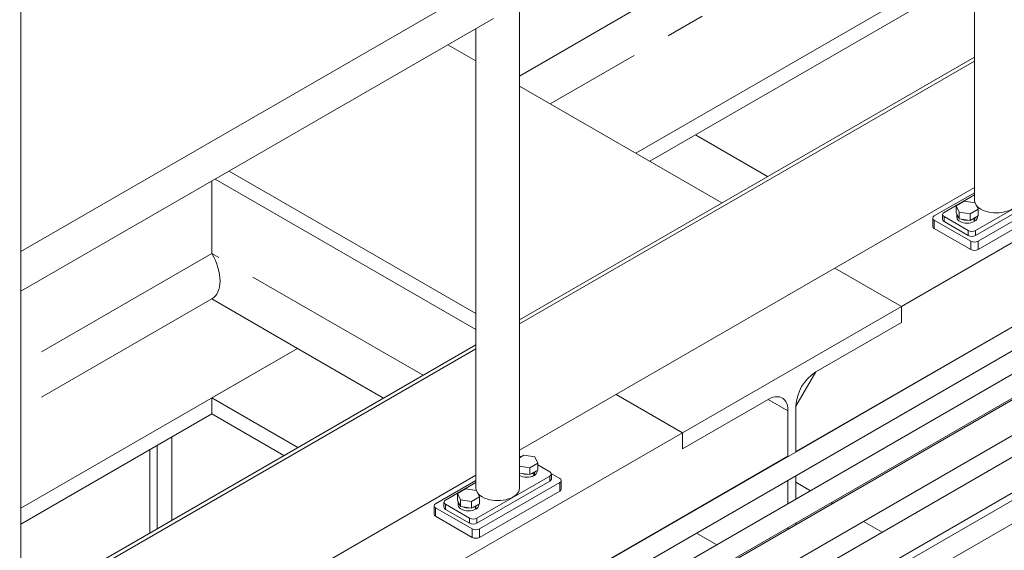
# Model space of a CAD drawing. Header units: millimetres. Extents: x 450 to 25135, y 150 to 17673.
# Tile 238 of 256: x 11061 to 12015, y 12527 to 13041. Entities that reach past the tile are written whole.
import ezdxf

# ---------------------------------------------------------------- set-up
doc = ezdxf.new("R2010")
doc.units = ezdxf.units.MM
doc.linetypes.add('SLD-Centrada-doble', pattern=[12.7, 6.35, -1.27, 1.27, -1.27, 1.27, -1.27])
doc.linetypes.add('SLD-Continua', pattern=[0])
doc.layers.add('OCULTA', color=8, linetype='SLD-Continua')

msp = doc.modelspace()

# ---------------------------------------------------------------- linework, layer by layer
at = {"color": 7, "linetype": 'SLD-Continua', "lineweight": 18, "ltscale": 30}
for p, q in [((12251.67, 12874.95), (11426.07, 12398.35)), ((11446.07, 12386.8), (12251.67, 12851.86)), ((12251.67, 12829.24), (11465.67, 12375.49)), ((11476.68, 12358.75), (12251.67, 12806.14)), ((12251.67, 12804.38), (11476.68, 12356.99)), ((11476.68, 12322.35), (12251.67, 12769.74)), ((12251.67, 12748.87), (11478.7, 12302.64)), ((11493.65, 12276.63), (12251.67, 12714.23)), ((11493.65, 12269.33), (12251.67, 12706.92)), ((12251.67, 12684.3), (11493.65, 12246.7))]:
    msp.add_line(p, q, dxfattribs=at)
at = {"layer": 'OCULTA', "linetype": 'SLD-Continua', "lineweight": 18, "ltscale": 30}
for p, q in [((11986.64, 13311.27), (11986.64, 12865.87)), ((11062.42, 12791), (11062.42, 13180.95)), ((11986.64, 13101.03), (11658.44, 12911.57)), ((11986.64, 13101.03), (11658.44, 12911.57)), ((11986.64, 13101.03), (11658.44, 12911.57)), ((11986.64, 13085.52), (11671.88, 12903.81)), ((11986.64, 13085.52), (11671.88, 12903.81)), ((11986.64, 13085.52), (11671.88, 12903.81)), ((11503.83, 13071.12), (11062.42, 12816.3)), ((11545.61, 12586.93), (11545.61, 13057.64)), ((11062.42, 12777.74), (11520.53, 13042.2)), ((11503.45, 13032.33), (11503.45, 12586.93)), ((11503.45, 13001.04), (11476.35, 13016.69)), ((11503.45, 13001.04), (11476.35, 13016.69)), ((11503.45, 13001.04), (11476.35, 13016.69)), ((11545.61, 12750.22), (11986.64, 13004.82)), ((11545.61, 12746.14), (11986.64, 13000.74)), ((11741.77, 12863.46), (11545.61, 12976.7)), ((11741.77, 12863.46), (11545.61, 12976.7)), ((11741.77, 12863.46), (11545.61, 12976.7)), ((12251.67, 12956.9), (11915.8, 12763)), ((12251.67, 12956.9), (11915.8, 12763)), ((12251.67, 12956.9), (11915.8, 12763)), ((11716.19, 12929.39), (11786.08, 12889.04)), ((11716.19, 12929.39), (11786.08, 12889.04)), ((11716.19, 12929.39), (11786.08, 12889.04)), ((11503.45, 12756.12), (11264.21, 12894.23)), ((11503.45, 12756.12), (11264.21, 12894.23)), ((11503.45, 12756.12), (11264.21, 12894.23)), ((11247.58, 12814.4), (11247.58, 12884.62)), ((11247.58, 12814.4), (11247.58, 12884.62)), ((11247.58, 12814.4), (11247.58, 12884.62)), ((11503.45, 12740.6), (11250.78, 12886.47)), ((11503.45, 12740.6), (11250.78, 12886.47)), ((11503.45, 12740.6), (11250.78, 12886.47)), ((11986.64, 12878.26), (11545.61, 12623.66)), ((12251.67, 12875.24), (11813.62, 12622.36)), ((12251.67, 12875.24), (11813.62, 12622.36)), ((12251.67, 12875.24), (11813.62, 12622.36)), ((11947.62, 12850.76), (11986.64, 12873.29)), ((11957.16, 12854.23), (11986.64, 12871.25)), ((11968.84, 12860.57), (11976.6, 12865.05)), ((11976.6, 12865.05), (11987.19, 12863.41)), ((11987.19, 12863.41), (11990.03, 12857.29)), ((12037.06, 12865.26), (11987.57, 12836.68)), ((11971.68, 12854.45), (11968.84, 12860.57)), ((11968.84, 12854.04), (11968.84, 12860.57)), ((11971.68, 12847.92), (11968.84, 12854.04)), ((11969.44, 12852.4), (11969.44, 12849.54)), ((11982.27, 12852.81), (11971.68, 12854.45)), ((11971.68, 12847.92), (11971.68, 12854.45)), ((11990.03, 12857.29), (11982.27, 12852.81)), ((11982.27, 12846.28), (11982.27, 12852.81)), ((12037.06, 12860.36), (11987.57, 12831.78)), ((11990.03, 12850.76), (11990.03, 12857.29)), ((12046.61, 12858.93), (11990.04, 12826.27)), ((11946.15, 12848.72), (11946.15, 12840.56)), ((11982.97, 12826.27), (11947.62, 12846.68)), ((11955.7, 12852.19), (11955.7, 12847.29)), ((11980.5, 12836.68), (11957.16, 12850.15)), ((11980.5, 12831.78), (11957.16, 12845.25)), ((11982.27, 12846.28), (11971.68, 12847.92)), ((11990.03, 12850.76), (11982.27, 12846.28)), ((11986.29, 12848.19), (11985.94, 12848.4)), ((11986.29, 12848.19), (11986.29, 12845.34)), ((11986.29, 12845.83), (11986.72, 12845.58)), ((11986.72, 12848.44), (11986.37, 12848.64)), ((11986.72, 12848.44), (11986.72, 12845.58)), ((11989.44, 12849.54), (11989.44, 12850.41)), ((12046.61, 12850.76), (11990.04, 12818.11)), ((11982.97, 12818.11), (11947.62, 12838.52)), ((11915.8, 12763), (11851.39, 12800.18)), ((11915.8, 12763), (11851.39, 12800.18)), ((11915.8, 12763), (11851.39, 12800.18)), ((11915.8, 12763), (11851.39, 12800.18)), ((11915.8, 12763), (11851.39, 12800.18)), ((11915.8, 12763), (11851.39, 12800.18)), ((11062.42, 12307.99), (11062.42, 12778.7)), ((11247.58, 12770.31), (11330.67, 12722.34)), ((11247.58, 12770.31), (11330.67, 12722.34)), ((11247.58, 12770.31), (11330.67, 12722.34)), ((11915.8, 12763), (11703.66, 12640.54)), ((11915.8, 12763), (11703.66, 12640.54)), ((11915.8, 12763), (11703.66, 12640.54)), ((11915.8, 12747.48), (11915.8, 12763)), ((11915.8, 12747.48), (11915.8, 12763)), ((11915.8, 12747.48), (11915.8, 12763)), ((11915.8, 12763), (11915.8, 12747.48)), ((11915.8, 12763), (11915.8, 12747.48)), ((11915.8, 12763), (11915.8, 12747.48)), ((11832.71, 12699.52), (11915.8, 12747.48)), ((11832.71, 12699.52), (11915.8, 12747.48)), ((11832.71, 12699.52), (11915.8, 12747.48)), ((11915.8, 12747.48), (11832.71, 12699.52)), ((11915.8, 12747.48), (11832.71, 12699.52)), ((11915.8, 12747.48), (11832.71, 12699.52)), ((11062.42, 12471.28), (11503.45, 12725.88)), ((11330.67, 12722.34), (11062.42, 12567.49)), ((11330.67, 12722.34), (11062.42, 12567.49)), ((11330.67, 12722.34), (11062.42, 12567.49)), ((11062.42, 12467.2), (11503.45, 12721.8)), ((11330.67, 12722.34), (11247.58, 12674.38)), ((11330.67, 12722.34), (11247.58, 12674.38)), ((11330.67, 12722.34), (11247.58, 12674.38)), ((11813.62, 12666.45), (11832.71, 12699.52)), ((11813.62, 12666.45), (11832.71, 12699.52)), ((11813.62, 12666.45), (11832.71, 12699.52)), ((11330.91, 12626.28), (11247.58, 12674.38)), ((11247.58, 12658.87), (11247.58, 12674.38)), ((11330.91, 12626.28), (11247.58, 12674.38)), ((11247.58, 12658.87), (11247.58, 12674.38)), ((11330.91, 12626.28), (11247.58, 12674.38)), ((11247.58, 12658.87), (11247.58, 12674.38)), ((11703.66, 12640.54), (11639.26, 12677.72)), ((11703.66, 12640.54), (11639.26, 12677.72)), ((11703.66, 12640.54), (11639.26, 12677.72)), ((11703.66, 12640.54), (11639.26, 12677.72)), ((11703.66, 12640.54), (11639.26, 12677.72)), ((11703.66, 12640.54), (11639.26, 12677.72)), ((11703.66, 12625.02), (11786.75, 12672.99)), ((11703.66, 12625.02), (11786.75, 12672.99)), ((11703.66, 12625.02), (11786.75, 12672.99)), ((11786.75, 12672.99), (11703.66, 12625.02)), ((11786.75, 12672.99), (11703.66, 12625.02)), ((11786.75, 12672.99), (11703.66, 12625.02)), ((11786.75, 12672.99), (11805.84, 12661.96)), ((11786.75, 12672.99), (11805.84, 12661.96)), ((11786.75, 12672.99), (11805.84, 12661.96)), ((11805.84, 12661.96), (11805.84, 12617.58)), ((11805.84, 12661.96), (11805.84, 12617.58)), ((11805.84, 12661.96), (11805.84, 12617.58)), ((11805.84, 12617.87), (11805.84, 12661.96)), ((11805.84, 12617.87), (11805.84, 12661.96)), ((11805.84, 12617.87), (11805.84, 12661.96)), ((11813.62, 12622.07), (11813.62, 12666.45)), ((11813.62, 12622.07), (11813.62, 12666.45)), ((11813.62, 12622.07), (11813.62, 12666.45)), ((11813.62, 12666.45), (11813.62, 12622.36)), ((11813.62, 12666.45), (11813.62, 12622.36)), ((11813.62, 12666.45), (11813.62, 12622.36)), ((11247.58, 12658.87), (11062.42, 12551.98)), ((11247.58, 12658.87), (11062.42, 12551.98)), ((11247.58, 12658.87), (11062.42, 12551.98)), ((11317.47, 12618.52), (11247.58, 12658.87)), ((11317.47, 12618.52), (11247.58, 12658.87)), ((11317.47, 12618.52), (11247.58, 12658.87)), ((11703.66, 12640.54), (10925.85, 12191.51)), ((11703.66, 12640.54), (10925.85, 12191.51)), ((11703.66, 12640.54), (10925.85, 12191.51)), ((11208.69, 12636.42), (11208.69, 12555.72)), ((11208.69, 12636.42), (11208.69, 12555.72)), ((11208.69, 12636.42), (11208.69, 12555.72)), ((11703.66, 12640.54), (11703.66, 12625.02)), ((11703.66, 12640.54), (11703.66, 12625.02)), ((11703.66, 12640.54), (11703.66, 12625.02)), ((11703.66, 12625.02), (11703.66, 12640.54)), ((11703.66, 12625.02), (11703.66, 12640.54)), ((11703.66, 12625.02), (11703.66, 12640.54)), ((11187.48, 12543.47), (11187.48, 12624.17)), ((11187.48, 12543.47), (11187.48, 12624.17)), ((11187.48, 12543.47), (11187.48, 12624.17)), ((11194.55, 12547.56), (11194.55, 12628.25)), ((11194.55, 12547.56), (11194.55, 12628.25)), ((11194.55, 12547.56), (11194.55, 12628.25)), ((11805.84, 12617.87), (11425.82, 12398.49)), ((11805.84, 12617.87), (11425.82, 12398.49)), ((11805.84, 12617.87), (11425.82, 12398.49)), ((11545.61, 12616.24), (11549.98, 12618.76)), ((11549.98, 12618.76), (11560.57, 12617.12)), ((11560.57, 12617.12), (11563.41, 12611.01)), ((11555.65, 12606.53), (11545.61, 12608.08)), ((11563.41, 12611.01), (11555.65, 12606.53)), ((11555.65, 12600), (11555.65, 12606.53)), ((11563.41, 12604.48), (11555.65, 12600)), ((11563.41, 12604.48), (11563.41, 12611.01)), ((11563.41, 12609.39), (11575.09, 12602.64)), ((11503.45, 12599.32), (11062.42, 12344.72)), ((11575.09, 12598.56), (11504.38, 12557.74)), ((11555.65, 12600), (11545.61, 12601.55)), ((11559.67, 12601.91), (11559.32, 12602.11)), ((11559.67, 12601.91), (11559.67, 12599.05)), ((11559.67, 12599.54), (11560.09, 12599.3)), ((11560.09, 12602.16), (11559.74, 12602.36)), ((11560.09, 12602.16), (11560.09, 12599.3)), ((11562.81, 12603.26), (11562.81, 12604.13)), ((11576.5, 12601.01), (11584.63, 12596.32)), ((11576.55, 12595.7), (11576.55, 12600.6)), ((11813.62, 12576.35), (11813.62, 12598.98)), ((11813.62, 12576.35), (11813.62, 12598.98)), ((11813.62, 12576.35), (11813.62, 12598.98)), ((11464.43, 12571.82), (11503.45, 12594.35)), ((11473.97, 12575.29), (11503.45, 12592.31)), ((11493.41, 12586.11), (11485.65, 12581.63)), ((11504, 12584.47), (11493.41, 12586.11)), ((11575.09, 12593.66), (11504.38, 12552.84)), ((11584.63, 12592.23), (11506.85, 12547.33)), ((11586.1, 12586.11), (11586.1, 12594.28)), ((11805.84, 12594.49), (11805.84, 12571.86)), ((11805.84, 12594.49), (11805.84, 12571.86)), ((11805.84, 12594.49), (11805.84, 12571.86)), ((11827.64, 12584.44), (11813.62, 12592.54)), ((11827.64, 12584.44), (11813.62, 12592.54)), ((11827.64, 12584.44), (11813.62, 12592.54)), ((11485.65, 12581.63), (11488.49, 12575.51)), ((11485.65, 12575.1), (11485.65, 12581.63)), ((11499.09, 12573.87), (11506.84, 12578.35)), ((11506.84, 12578.35), (11504, 12584.47)), ((11506.84, 12571.82), (11506.84, 12578.35)), ((11584.63, 12584.07), (11506.85, 12539.17)), ((11462.96, 12569.78), (11462.96, 12561.62)), ((11499.78, 12547.33), (11464.43, 12567.74)), ((11472.51, 12573.25), (11472.51, 12568.35)), ((11497.31, 12557.74), (11473.97, 12571.21)), ((11497.31, 12552.84), (11473.97, 12566.31)), ((11485.65, 12575.1), (11488.49, 12568.98)), ((11486.25, 12573.46), (11486.25, 12570.6)), ((11488.49, 12575.51), (11499.09, 12573.87)), ((11488.49, 12568.98), (11488.49, 12575.51)), ((11488.49, 12568.98), (11499.09, 12567.34)), ((11499.09, 12567.34), (11499.09, 12573.87)), ((11499.09, 12567.34), (11506.84, 12571.82)), ((11503.1, 12569.26), (11502.75, 12569.46)), ((11503.1, 12569.26), (11503.1, 12566.4)), ((11503.1, 12566.89), (11503.53, 12566.64)), ((11503.53, 12569.5), (11503.18, 12569.7)), ((11503.53, 12569.5), (11503.53, 12566.64)), ((11506.25, 12570.6), (11506.25, 12571.48)), ((11849.16, 12572.02), (11847.64, 12572.9)), ((11849.16, 12572.02), (11847.64, 12572.9)), ((11849.16, 12572.02), (11847.64, 12572.9)), ((11499.78, 12539.17), (11464.43, 12559.58)), ((11805.84, 12548.77), (11805.84, 12547.01)), ((11805.84, 12548.77), (11805.84, 12547.01)), ((11805.84, 12548.77), (11805.84, 12547.01)), ((11813.62, 12551.5), (11813.62, 12553.26)), ((11813.62, 12551.5), (11813.62, 12553.26)), ((11813.62, 12551.5), (11813.62, 12553.26)), ((11897.25, 12544.26), (11879.16, 12554.7)), ((11897.25, 12544.26), (11879.16, 12554.7)), ((11897.25, 12544.26), (11879.16, 12554.7))]:
    msp.add_line(p, q, dxfattribs=at)
at = {"layer": 'OCULTA', "linetype": 'SLD-Centrada-doble', "lineweight": 18, "ltscale": 30}
for p, q in [((11986.64, 13241.05), (11545.61, 12986.45)), ((11986.64, 13241.05), (11545.61, 12986.45)), ((11986.64, 13241.05), (11545.61, 12986.45)), ((11986.64, 13196.96), (11575.36, 12959.53)), ((11986.64, 13196.96), (11575.36, 12959.53)), ((11986.64, 13196.96), (11575.36, 12959.53)), ((11947.62, 12838.52), (11947.62, 12846.68)), ((11957.16, 12845.25), (11957.16, 12850.15)), ((11980.5, 12836.68), (11980.5, 12831.78)), ((11987.57, 12831.78), (11987.57, 12836.68)), ((11982.97, 12826.27), (11982.97, 12818.11)), ((11990.04, 12818.11), (11990.04, 12826.27)), ((11247.58, 12814.4), (11062.42, 12707.51)), ((11247.58, 12814.4), (11062.42, 12707.51)), ((11247.58, 12814.4), (11062.42, 12707.51)), ((11452.18, 12696.28), (11247.58, 12814.4)), ((11452.18, 12696.28), (11247.58, 12814.4)), ((11452.18, 12696.28), (11247.58, 12814.4)), ((11247.58, 12770.31), (11062.42, 12663.42)), ((11247.58, 12770.31), (11062.42, 12663.42)), ((11247.58, 12770.31), (11062.42, 12663.42)), ((11413.99, 12674.24), (11330.67, 12722.34)), ((11413.99, 12674.24), (11330.67, 12722.34)), ((11413.99, 12674.24), (11330.67, 12722.34)), ((11575.09, 12598.56), (11575.09, 12593.66)), ((11584.63, 12592.23), (11584.63, 12584.07)), ((11464.43, 12559.58), (11464.43, 12567.74)), ((11473.97, 12566.31), (11473.97, 12571.21)), ((11497.31, 12557.74), (11497.31, 12552.84)), ((11504.38, 12552.84), (11504.38, 12557.74)), ((11499.78, 12547.33), (11499.78, 12539.17)), ((11506.85, 12539.17), (11506.85, 12547.33)), ((11697.18, 12554.85), (11696.93, 12554.99)), ((11697.18, 12554.85), (11696.93, 12554.99)), ((11697.18, 12554.85), (11696.93, 12554.99)), ((11736.78, 12531.99), (11717.18, 12543.3)), ((11736.78, 12531.99), (11717.18, 12543.3)), ((11736.78, 12531.99), (11717.18, 12543.3)), ((11658.99, 12532.81), (11658.74, 12532.95)), ((11658.99, 12532.81), (11658.74, 12532.95)), ((11658.99, 12532.81), (11658.74, 12532.95))]:
    msp.add_line(p, q, dxfattribs=at)
at = {"layer": 'OCULTA', "linetype": 'SLD-Continua', "lineweight": 18, "ltscale": 30, "flags": 128}
for points in [[(11986.64, 12865.87), (11986.82, 12864.28), (11987.07, 12863.43)], [(11988.15, 12861.34), (11988.24, 12861.21), (11989.46, 12859.78), (11990.99, 12858.46), (11992.81, 12857.26), (11994.89, 12856.21), (11997.18, 12855.33), (11999.65, 12854.62), (12002.26, 12854.11), (12004.97, 12853.8), (12007.72, 12853.7), (12010.47, 12853.8), (12013.18, 12854.11), (12015.79, 12854.62), (12018.26, 12855.33), (12020.55, 12856.21), (12022.63, 12857.26), (12024.45, 12858.46), (12025.98, 12859.78), (12027.2, 12861.21), (12028.08, 12862.72), (12028.62, 12864.28), (12028.8, 12865.87)], [(11986.29, 12845.34), (11984.81, 12844.67), (11983.13, 12844.17), (11981.32, 12843.87), (11979.45, 12843.77), (11977.57, 12843.87), (11975.76, 12844.17), (11974.08, 12844.66), (11972.6, 12845.33), (11971.35, 12846.14), (11970.39, 12847.08), (11969.75, 12848.1), (11969.46, 12849.18), (11969.44, 12849.54)], [(11986.29, 12848.19), (11984.81, 12847.53), (11983.95, 12847.25)], [(11988.36, 12849.79), (11987.87, 12849.3), (11986.72, 12848.44)], [(11786.75, 12672.99), (11789.05, 12674.15), (11791.32, 12674.98), (11793.52, 12675.46), (11795.62, 12675.58), (11797.59, 12675.35), (11799.41, 12674.75), (11801.04, 12673.81), (11802.46, 12672.53), (11803.65, 12670.94), (11804.6, 12669.06), (11805.29, 12666.92), (11805.7, 12664.54), (11805.84, 12661.96)], [(11786.75, 12672.99), (11789.05, 12674.15), (11791.32, 12674.98), (11793.52, 12675.46), (11795.62, 12675.58), (11797.59, 12675.35), (11799.41, 12674.75), (11801.04, 12673.81), (11802.46, 12672.53), (11803.65, 12670.94), (11804.6, 12669.06), (11805.29, 12666.92), (11805.7, 12664.54), (11805.84, 12661.96)], [(11786.75, 12672.99), (11789.05, 12674.15), (11791.32, 12674.98), (11793.52, 12675.46), (11795.62, 12675.58), (11797.59, 12675.35), (11799.41, 12674.75), (11801.04, 12673.81), (11802.46, 12672.53), (11803.65, 12670.94), (11804.6, 12669.06), (11805.29, 12666.92), (11805.7, 12664.54), (11805.84, 12661.96)], [(11545.61, 12616.54), (11546.31, 12616.74), (11546.57, 12616.8)], [(11559.67, 12601.91), (11558.18, 12601.24), (11557.32, 12600.96)], [(11561.74, 12603.51), (11561.25, 12603.01), (11560.09, 12602.16)], [(11503.45, 12586.93), (11503.63, 12585.34), (11503.88, 12584.49)], [(11504.96, 12582.4), (11505.05, 12582.27), (11506.27, 12580.84), (11507.8, 12579.52), (11509.62, 12578.32), (11511.7, 12577.27), (11513.99, 12576.39), (11516.46, 12575.68), (11519.07, 12575.17), (11521.78, 12574.86), (11524.53, 12574.76), (11527.28, 12574.86), (11529.99, 12575.17), (11532.6, 12575.68), (11535.07, 12576.39), (11537.36, 12577.27), (11539.44, 12578.32), (11541.26, 12579.52), (11542.79, 12580.84), (11544.01, 12582.27), (11544.89, 12583.78), (11545.43, 12585.34), (11545.61, 12586.93)], [(11486.25, 12570.6), (11486.27, 12570.24), (11486.56, 12569.16), (11487.2, 12568.14), (11488.16, 12567.2), (11489.41, 12566.39), (11490.89, 12565.72), (11492.57, 12565.23), (11494.38, 12564.93), (11496.26, 12564.83), (11498.13, 12564.93), (11499.94, 12565.24), (11501.62, 12565.73), (11503.1, 12566.4)], [(11500.76, 12568.31), (11501.62, 12568.59), (11503.1, 12569.26)], [(11503.53, 12569.5), (11504.68, 12570.36), (11505.17, 12570.85)]]:
    msp.add_lwpolyline(points, dxfattribs=at)
at = {"layer": 'OCULTA', "linetype": 'SLD-Continua', "lineweight": 18, "ltscale": 900}
for centre, radius, start, end in [((11957.94, 12852.19), 2.18, 110.78342, 249.21658), ((11973.61, 12852.53), 4.16, 177.40519, 232.39173), ((11948.39, 12848.72), 2.18, 110.78342, 249.21658), ((11958.2, 12847.54), 2.51, 185.6948, 245.62534), ((11979.32, 12862.25), 15.63, 249.94488, 272.46904), ((11984.63, 12849.93), 4.82, 295.61265, 355.38927), ((11948.65, 12840.81), 2.51, 185.6948, 245.62534), ((11984.03, 12843.5), 7.69, 242.60967, 297.39033), ((11984.03, 12838.61), 7.69, 242.60967, 297.39033), ((11986.51, 12833.09), 7.69, 242.60967, 297.39033), ((11986.51, 12824.93), 7.69, 242.60967, 297.39033), ((11255.05, 12784.76), 192.74, 178.1508, 181.78254), ((11854.95, 12664.63), 41.37, 122.52009, 177.47991), ((11854.95, 12664.63), 41.37, 122.52009, 177.47991), ((11854.95, 12664.63), 41.37, 122.52009, 177.47991), ((11545.75, 12609.17), 8.4, 77.50778, 90.93698), ((11552.83, 12612.65), 15.22, 241.68125, 296.70654), ((11552.7, 12615.96), 15.63, 249.94488, 272.46904), ((11558.01, 12603.64), 4.82, 295.61265, 355.38927), ((11574.31, 12600.6), 2.18, 290.78342, 69.21658), ((11574.05, 12595.95), 2.51, 294.37466, 354.3052), ((11583.86, 12594.28), 2.18, 290.78342, 69.21658), ((11583.6, 12586.36), 2.51, 294.37466, 354.3052), ((11465.2, 12569.78), 2.18, 110.78342, 249.21658), ((11475.01, 12568.6), 2.51, 185.6948, 245.62534), ((11474.75, 12573.25), 2.18, 110.78342, 249.21658), ((11490.42, 12573.59), 4.16, 177.40519, 232.39173), ((11496.16, 12583.49), 15.81, 250.07459, 272.33933), ((11501.56, 12570.91), 4.69, 294.73053, 356.27139), ((11465.46, 12561.87), 2.51, 185.6948, 245.62534), ((11500.84, 12564.57), 7.69, 242.60967, 297.39033), ((11500.84, 12559.67), 7.69, 242.60967, 297.39033), ((11503.32, 12554.16), 7.69, 242.60967, 297.39033), ((11503.32, 12545.99), 7.69, 242.60967, 297.39033)]:
    msp.add_arc(centre, radius, start, end, dxfattribs=at)
msp.add_ellipse((11228.49, 12803.38), major_axis=(-19.09, 33.07), ratio=0.577335, start_param=3.141552, end_param=4.712348, dxfattribs=at)
msp.add_ellipse((11228.49, 12803.38), major_axis=(-19.09, 33.07), ratio=0.577335, start_param=3.141552, end_param=4.712348, dxfattribs=at)
msp.add_ellipse((11228.49, 12803.38), major_axis=(-19.09, 33.07), ratio=0.577335, start_param=3.141552, end_param=4.712348, dxfattribs=at)

doc.saveas('drawing.dxf')
